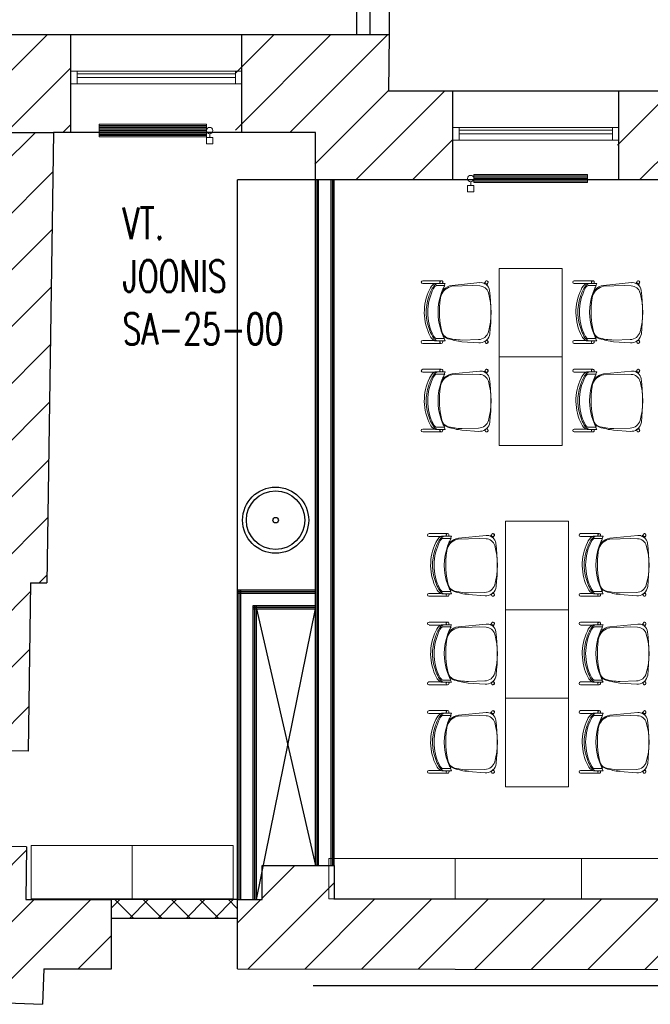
# Model space of a CAD drawing. Header units: millimetres. Extents: x 256092 to 341172, y 103077 to 145077.
# Tile 92 of 139: x 306695 to 311687, y 133204 to 140991. Entities that reach past the tile are written whole.
import ezdxf

# ---------------------------------------------------------------- set-up
doc = ezdxf.new("R2010")
doc.units = ezdxf.units.MM
for name, color, linetype, lineweight in [('2017_DIM', 5, 'Continuous', 25), ('2019_DIM', 1, 'Continuous', 25), ('Kergplokk_', 84, 'Continuous', 25), ('KIPSKARKASS', 5, 'Continuous', 25), ('MÖÖBEL', 30, 'Continuous', 18), ('SEINA VIIRUTUS', 8, 'Continuous', 18), ('UUS AVATÄIDE', 105, 'Continuous', 18)]:
    doc.layers.add(name, color=color, linetype=linetype, lineweight=lineweight)
for name, color, linetype in [('A8HTXT', 3, 'Continuous'), ('ABIJOON', 243, 'Continuous'), ('PIPE-H1-COMPONENT-', 7, 'Continuous'), ('SAN.TEHNIKA', 6, 'Continuous'), ('SEINAD', 7, 'Continuous')]:
    doc.layers.add(name, color=color, linetype=linetype)
doc.styles.add('2.5_RomanS', font='romans.shx', dxfattribs={"width": 0.7, "height": 2.5})
doc.linetypes.add('ZIGZAG', pattern='A,0.00254,-5.08,[131,ltypeshp.shx,S=5.08,R=0,X=-5.08,Y=0],-10.16,[131,ltypeshp.shx,S=5.08,R=180,X=5.08,Y=0],-5.08', length=20.32254)
pattern_1 = [(45, (-1047627.23, 105532.54), (-224.5064, 224.5064), [])]

# ---------------------------------------------------------------- blocks, each defined once
blk = doc.blocks.new('Chair-Guest-Leg-9to5_Seating-Mesh_Back-1260 - Armless-716973-1_ k sisustuse plaan')
at = {"layer": 'MÖÖBEL'}
for p, q in [((-276, 336.1), (-276, 174.7)), ((-250.7, 231.1), (-250.7, 336.1)), ((249.4, 336.3), (249.4, 232.9)), ((274.8, 174), (274.8, 336.3)), ((-252.6, 165.8), (-252.6, 221.9)), ((-233.4, 147.6), (-233.4, 216.3)), ((170.7, 167.3), (128.7, 177.1)), ((232.6, 216.5), (232.6, 148.3)), ((252.1, 164.7), (252.1, 223.5)), ((-252.6, 165.8), (-252.6, 137.5)), ((-252.6, 137.5), (-233.4, 147.6)), ((-233.4, 147.6), (-233.4, 142.6)), ((-202.9, 157.7), (-195, 152.5)), ((-170.2, 167.1), (-174.1, 169.6)), ((174.8, 170), (170.7, 167.3)), ((200.6, 156.2), (203.7, 158.2)), ((232.6, 144.1), (232.6, 148.3)), ((232.6, 148.3), (252.1, 138)), ((252.1, 138), (252.1, 164.7)), ((-234.8, 78.1), (-259.3, -166.4)), ((-227.3, 78.5), (-233.7, -105.6)), ((240.8, -155.9), (245, -10.3)), ((269.7, -157.5), (259.3, -9)), ((-233.7, -105.6), (-231.4, -165.4)), ((-253.2, -205.9), (-263.3, -211.9)), ((-239.2, -227.1), (-253.2, -205.9)), ((-250.1, -233.6), (-239.2, -227.1)), ((257.6, -209.4), (242, -229.6)), ((242, -229.6), (248.8, -233.6)), ((262, -211.9), (257.6, -209.4))]:
    blk.add_line(p, q, dxfattribs=at)
at = {"layer": 'MÖÖBEL', "flags": 128}
blk.add_lwpolyline([(274.4, -229.4), (274.5, -228.9), (274.6, -228.4), (274.7, -227.9), (274.7, -227.4), (274.8, -226.9), (274.8, -226.4), (274.8, -225.9), (274.8, -225.4), (274.7, -224.9), (274.6, -224.3), (274.6, -223.8)], dxfattribs=at)
at = {"layer": 'MÖÖBEL'}
for centre, radius, start, end in [((-263.4, 336.1), 12.6, 0, 180), ((262.1, 336.3), 12.7, 0, 180), ((-162.8, 180.8), 101.3, 109.88904, 150.21819), ((-37.5, -42.5), 339.6, 106.94957, 124.17878), ((0.8, -155.6), 447.3, 62.36912, 117.85986), ((0.8, -130.5), 452.3, 62.40069, 115.97654), ((0.3, -121.6), 426.4, 67.63855, 108.71248), ((61.2, -8.5), 299.1, 56.95406, 70.18289), ((165.5, 184.5), 96.8, 29.97078, 62.40069), ((-263.5, 172.4), 12.7, 30.85995, 178.6805), ((-263.5, 172.4), 12.8, 169.80876, 328.68156), ((-190.5, 186.1), 64.5, 125.84495, 164.15505), ((-234.3, 221.9), 18.3, 154, 180), ((-214, 212.4), 19.8, 155.29153, 168.70847), ((-192, 195.5), 47.3, 110.16706, 147.83294), ((-102.2, 55.5), 127.2, 110.60216, 169.58622), ((1, -295.5), 496.9, 69.52608, 110.62592), ((-123.1, 66.9), 110.7, 102.82987, 115.19049), ((-47.5, -265.3), 451.4, 97.87913, 102.82987), ((-5.3, -570.3), 759.2, 79.83982, 97.87913), ((175.5, 178.3), 70.5, 38.50435, 62.36912), ((187.3, 185.3), 67.8, 17.04594, 56.95406), ((226.2, 218.6), 5.69, 16.45607, 38.50435), ((201.4, 211.3), 31.6, 9.48011, 16.45607), ((224.3, 220), 28, 7.29845, 26.70155), ((262.1, 172.5), 12.7, 7.74534, 142.25466), ((262.2, 172.4), 12.7, 217.25678, 7.22901), ((-124.7, 67.1), 110.7, 129.44592, 174.28416), ((1, -295.5), 496.9, 114.22266, 118.14618), ((-80.9, -97.1), 282.4, 109.25908, 115.5895), ((-112.2, 49.7), 130.9, 116.32783, 128.70132), ((142.8, 50.8), 120.1, 61.24621, 76.64087), ((152.1, 90), 79.9, 25.40776, 76.64087), ((302.2, 439.8), 298.4, 244.72326, 250.72571), ((160.3, 91.5), 76.2, 16.95026, 58.02336), ((1, -295.5), 496.9, 62.22269, 65.92289), ((-250, -17.6), 495, 0.85318, 16.66322), ((-467, -99.6), 731.9, 7.1122, 16.95026), ((-181.4, -174.2), 78.2, 174.28416, 208.19781), ((-149, -162.2), 82.5, 182.20388, 254.35124), ((149, -153.3), 91.9, 285.62532, 358.36666), ((179.4, -163.8), 90.5, 325.13157, 4), ((-263.4, -226.3), 12.7, 95.66564, 284.33436), ((-263.4, -226.2), 12.7, 180, 186.02935), ((-262.9, -226.2), 12.7, 90, 270), ((-262.8, -226.2), 12.7, 89.71598, 98.01196), ((-259.8, -211.7), 3.51, 183.96492, 212.03508), ((-262.9, -226.2), 12.7, 269.80229, 90.19771), ((-262.8, -226.2), 12.7, 281.98804, 332.34929), ((-248.9, -230.9), 3, 204.52704, 245.47296), ((-181.4, -174.2), 78.2, 220.4118, 262.77912), ((7, 1313.2), 1577.5, 262.77912, 276.65828), ((1.4, 374.4), 639.9, 254.35124, 285.62532), ((179.4, -163.8), 90.5, 276.65828, 317.55756), ((261.5, -226.2), 12.7, 89.80229, 270.19771), ((247.5, -230.9), 3, 294.52704, 335.47296), ((261.5, -226.2), 12.7, 207.65071, 258.01196), ((262, -226.3), 12.7, 255.66564, 84.33436), ((258.4, -211.7), 3.51, 327.96492, 356.3217), ((261.5, -226.2), 12.7, 81.98804, 90.28402), ((261.5, -226.2), 12.7, 270, 90), ((262.1, -226.2), 12.7, 330, 84.63883)]:
    blk.add_arc(centre, radius, start, end, dxfattribs=at)
for centre, major_axis, start_param, end_param in [((-256.7, -222.8), (-6.6, 10.9), 5.680208, 6.301319), ((-256.7, -222.8), (-6.6, 10.9), 3.159727, 3.807606), ((255.4, -222.8), (6.6, 10.9), 2.475579, 3.123459), ((255.4, -222.8), (6.6, 10.9), 6.265051, 6.886162)]:
    blk.add_ellipse(centre, major_axis=major_axis, ratio=0.063399, start_param=start_param, end_param=end_param, dxfattribs=at)
blk = doc.blocks.new('*U156')
at = {"layer": 'PIPE-H1-COMPONENT-', "color": 1, "linetype": 'Continuous', "lineweight": 9}
for p, q in [((1742137.6, -1009.2, 650), (1742987.6, -1009.2, 650)), ((1742137.6, -1110.2, 650), (1742137.6, -1009.2, 650)), ((1742987.6, -1009.2, 650), (1742987.6, -1110.2, 650)), ((1742137.6, -1019.3, 650), (1742987.6, -1019.3, 650)), ((1742137.6, -1029.4, 650), (1742987.6, -1029.4, 650)), ((1742137.6, -1039.5, 650), (1742987.6, -1039.5, 650)), ((1742137.6, -1049.6, 650), (1742987.6, -1049.6, 650)), ((1742137.6, -1059.7, 650), (1742987.6, -1059.7, 650)), ((1742137.6, -1069.8, 650), (1742987.6, -1069.8, 650)), ((1742137.6, -1079.9, 650), (1742987.6, -1079.9, 650)), ((1742137.6, -1090, 650), (1742987.6, -1090, 650)), ((1743012.6, -1084.7, 617.5), (1743012.6, -1114.7, 617.5)), ((1742137.6, -1100.1, 650), (1742987.6, -1100.1, 650)), ((1742987.6, -1110.2, 650), (1742137.6, -1110.2, 650)), ((1742987.6, -1114.7, 617.5), (1742987.6, -1164.7, 617.5)), ((1743037.6, -1114.7, 617.5), (1743037.6, -1164.7, 617.5))]:
    blk.add_line(p, q, dxfattribs=at)
at = {"layer": 'PIPE-H1-COMPONENT-', "color": 7, "linetype": 'Continuous', "lineweight": 9}
blk.add_circle((1743012.6, -1059.7, 617.5), 25, dxfattribs=at)
at = {"layer": 'PIPE-H1-COMPONENT-', "color": 1, "linetype": 'Continuous', "lineweight": 9, "extrusion": (0, -1, 0)}
for centre in [(1743012.6, -1114.7, 617.5), (1743012.6, -1164.7, 617.5)]:
    blk.add_ellipse(centre, major_axis=(25, 0), ratio=1, start_param=0, end_param=3.141593, dxfattribs=at)
blk = doc.blocks.new('*U158')
at = {"layer": 'PIPE-H1-COMPONENT-', "color": 1, "linetype": 'Continuous', "lineweight": 9}
for p, q in [((1745079.1, -1463.6, 617.5), (1745079.1, -1493.6, 617.5)), ((1745104.1, -1407.1, 650), (1746004.1, -1407.1, 650)), ((1745104.1, -1470.1, 650), (1745104.1, -1407.1, 650)), ((1745104.1, -1417.6, 650), (1746004.1, -1417.6, 650)), ((1745104.1, -1428.1, 650), (1746004.1, -1428.1, 650)), ((1745104.1, -1438.6, 650), (1746004.1, -1438.6, 650)), ((1745104.1, -1449.1, 650), (1746004.1, -1449.1, 650)), ((1745104.1, -1459.6, 650), (1746004.1, -1459.6, 650)), ((1746004.1, -1470.1, 650), (1745104.1, -1470.1, 650)), ((1746004.1, -1407.1, 650), (1746004.1, -1470.1, 650)), ((1745054.1, -1493.6, 617.5), (1745054.1, -1543.6, 617.5)), ((1745104.1, -1493.6, 617.5), (1745104.1, -1543.6, 617.5))]:
    blk.add_line(p, q, dxfattribs=at)
at = {"layer": 'PIPE-H1-COMPONENT-', "color": 7, "linetype": 'Continuous', "lineweight": 9}
blk.add_circle((1745079.1, -1438.6, 617.5), 25, dxfattribs=at)
at = {"layer": 'PIPE-H1-COMPONENT-', "color": 1, "linetype": 'Continuous', "lineweight": 9, "extrusion": (0, -1, 0)}
for centre in [(1745079.1, -1493.6, 617.5), (1745079.1, -1543.6, 617.5)]:
    blk.add_ellipse(centre, major_axis=(25, 0), ratio=1, start_param=0, end_param=3.141593, dxfattribs=at)

msp = doc.modelspace()

# ---------------------------------------------------------------- hatches: boundary and pattern name
at = {"layer": 'Kergplokk_'}
h = msp.add_hatch(dxfattribs=at)
h.set_pattern_fill('ANSI37', color=256, scale=50)
h.set_pattern_definition([(45, (-1434813.64, 141084.5), (-112.253202, 112.253202), []), (135, (-1434813.64, 141084.5), (-112.253202, -112.253202), [])])
h.paths.add_polyline_path([(308412.3, 134032.2), (307422.5, 134033.1), (307422.3, 133883.1), (308418.6, 133882.2)])
at = {"layer": 'SEINA VIIRUTUS'}
h = msp.add_hatch(dxfattribs=at)
h.set_pattern_fill('ANSI31', color=256, scale=100)
h.set_pattern_definition(pattern_1)
h.paths.add_polyline_path([(307099.5, 140872), (306098.9, 140872.1), (306098.8, 140100.1), (306545.6, 140100), (306962.1, 140100), (307099.4, 140100)])
h = msp.add_hatch(dxfattribs=at)
h.set_pattern_fill('ANSI31', color=256, scale=100)
h.set_pattern_definition(pattern_1)
h.paths.add_polyline_path([(309029.6, 139723.8), (310124.2, 139723.7), (310124.2, 140425.7), (309613.9, 140425.7), (309620.9, 140871.6), (308403.3, 140871.8), (308403.2, 140099.8), (309035.6, 140099.7)])
h = msp.add_hatch(dxfattribs=at)
h.set_pattern_fill('ANSI31', color=256, scale=100)
h.set_pattern_definition(pattern_1)
h.paths.add_polyline_path([(311428, 139723.4), (312411.2, 139723.3), (312411.3, 140425.4), (311428.1, 140425.5)])
h = msp.add_hatch(dxfattribs=at)
h.set_pattern_fill('ANSI31', color=256, scale=100)
h.set_pattern_definition([(45, (-1434813.64, 141084.5), (-224.506403, 224.506403), [])])
h.paths.add_polyline_path([(306475.5, 135210), (306761, 135205.9), (306780.1, 136537.6), (306911.1, 136537.6), (306962.1, 140100), (306545.6, 140100)])
h = msp.add_hatch(dxfattribs=at)
h.set_pattern_fill('ANSI31', color=256, scale=100)
h.set_pattern_definition(pattern_1)
h.paths.add_polyline_path([(306191, 133563.3), (306192.9, 133318.5), (306433.2, 133323.8), (306429.4, 133220.1), (306876.2, 133203.8), (306886.5, 133484.9), (307421.9, 133484.4), (307422.5, 134033.1), (306744.2, 134033.8), (306750.1, 134449.9), (306467.3, 134454), (306451.9, 133569)])
h = msp.add_hatch(dxfattribs=at)
h.set_pattern_fill('ANSI31', color=256, scale=100)
h.set_pattern_definition(pattern_1)
h.paths.add_polyline_path([(314333.6, 134031.3), (309185.3, 134037.5), (309185.5, 134302.9), (308955.5, 134303.5), (308944.2, 134301.9), (308613.2, 134301.9), (308613.2, 134032), (308418.8, 134032.2), (308418.2, 133483.4), (314333, 133477.6)])

# ---------------------------------------------------------------- linework, layer by layer
at = {"layer": '2017_DIM'}
for p in [(308418.8, 136482.7), (309034.5, 139723.7)]:
    msp.add_line(p, (308418.8, 139723.7), dxfattribs=at)
at = {"layer": '2019_DIM', "color": 172, "linetype": 'ZIGZAG', "lineweight": 30, "ltscale": 20}
msp.add_line((314099.7, 133349.8), (309016.9, 133349.8), dxfattribs=at)
at = {"layer": 'ABIJOON'}
for p, q in [((308568.8, 134032), (309035.5, 136332.7)), ((308568.8, 136332.7), (309035.5, 134301.7))]:
    msp.add_line(p, q, dxfattribs=at)
at = {"layer": 'Kergplokk_'}
for p, q in [((308418.8, 134032.2), (307422.5, 134033.1)), ((308418.6, 133882.2), (307422.3, 133883.1))]:
    msp.add_line(p, q, dxfattribs=at)
at = {"layer": 'KIPSKARKASS'}
for p, q in [((309035.5, 134301.7), (309035.5, 139723.8)), ((309048.5, 134301.8), (309048.5, 139723.9)), ((309061.5, 134301.9), (309061.5, 139724)), ((309159.5, 134302.7), (309159.5, 139724.8)), ((309172.5, 134302.8), (309172.5, 139724.9)), ((309185.5, 134302.9), (309185.5, 139725)), ((308418.8, 134032.2), (308418.8, 136482.7)), ((308418.8, 136482.7), (309035.5, 136482.7)), ((308418.8, 136469.7), (309035.5, 136469.7)), ((308418.8, 136456.7), (309035.5, 136456.7)), ((308431.8, 134032.1), (308431.8, 136482.7)), ((308444.8, 134032.1), (308444.8, 136482.7)), ((308542.8, 134032), (308542.8, 136358.7)), ((308542.8, 136358.7), (309035.5, 136358.7)), ((308555.8, 134032), (308555.8, 136358.7)), ((308568.8, 134032), (308568.8, 136358.7)), ((308542.8, 136345.7), (309035.5, 136345.7)), ((308542.8, 136332.7), (309035.5, 136332.7))]:
    msp.add_line(p, q, dxfattribs=at)
at = {"layer": 'MÖÖBEL'}
for points in [[(310490, 139023.8), (310490, 138323.8), (310990, 138323.8), (310990, 139023.8)], [(310490, 138323.8), (310490, 137623.8), (310990, 137623.8), (310990, 138323.8)], [(310540, 137023.9), (310540, 136323.9), (311040, 136323.9), (311040, 137023.9)], [(310540, 136323.9), (310540, 135623.9), (311040, 135623.9), (311040, 136323.9)], [(310540, 135623.9), (310540, 134923.9), (311040, 134923.9), (311040, 135623.9)], [(306785.1, 134039.2), (307585.1, 134039.2), (307585.1, 134459.2), (306785.1, 134459.2)], [(307585.1, 134039.2), (308385.1, 134039.2), (308385.1, 134459.2), (307585.1, 134459.2)], [(310141.3, 134036.9), (310141.3, 134356.9), (309141.3, 134356.9), (309141.3, 134036.9)], [(311141.3, 134036.9), (311141.3, 134356.9), (310141.3, 134356.9), (310141.3, 134036.9)], [(312141.3, 134036.9), (312141.3, 134356.9), (311141.3, 134356.9), (311141.3, 134036.9)]]:
    msp.add_lwpolyline(points, close=True, dxfattribs=at)
at = {"layer": 'SAN.TEHNIKA'}
for radius in [261.7, 231.7, 21.7]:
    msp.add_circle((308720.8, 137032.7), radius, dxfattribs=at)
at = {"layer": 'SEINAD'}
for p, q in [((309620.9, 143522.5), (309620.9, 140871.6)), ((309360.8, 143014.7), (309360.8, 140871.7)), ((309465.4, 143014.7), (309465.4, 140871.6)), ((309620.9, 140871.6), (303800.3, 140872.4)), ((307099.4, 140100), (307099.5, 140872)), ((308453.2, 140099.8), (308453.3, 140871.8)), ((309620.9, 140871.6), (309613.9, 140425.7)), ((330541.6, 140423), (309613.9, 140425.7)), ((310124.2, 139723.7), (310124.2, 140425.7)), ((311438, 139723.5), (311438.1, 140425.5)), ((306545.6, 140100), (306962.1, 140100)), ((306962.1, 140100), (306911.1, 136537.6)), ((309035.6, 140099.7), (306962.1, 140100)), ((309035.5, 139723.8), (309035.6, 140099.7)), ((316150.5, 139722.9), (309035.5, 139723.7)), ((306780.1, 136537.6), (306761, 135205.9)), ((306780.1, 136537.6), (306911.1, 136537.6)), ((306761, 135205.9), (306475.5, 135210)), ((306750.1, 134449.9), (306464.6, 134454)), ((306750.1, 134449.9), (306744.2, 134033.8)), ((308613.2, 134301.9), (309185.5, 134302.9)), ((308613.2, 134032), (308613.2, 134301.9)), ((309185.5, 134302.9), (309185.3, 134037.5)), ((306744.2, 134033.8), (307422.5, 134033.1)), ((307421.9, 133484.4), (307422.5, 134033.1)), ((308418.2, 133483.4), (308418.8, 134032.2)), ((308418.8, 134032.2), (308613.2, 134032)), ((309181.3, 134037.5), (314333.6, 134031.3)), ((306886.5, 133484.9), (306876.2, 133203.8)), ((306886.5, 133484.9), (307421.9, 133484.4)), ((308418.2, 133483.4), (314333, 133477.6)), ((306429.4, 133220.1), (306876.2, 133203.8))]:
    msp.add_line(p, q, dxfattribs=at)
at = {"layer": 'UUS AVATÄIDE'}
for p, q in [((307099.5, 140584.3), (308403.3, 140584.3, 0)), ((307099.5, 140534.3, 0), (307099.5, 140564.3, 0)), ((307149.5, 140564.3, 0), (308403.3, 140564.3, 0)), ((307149.5, 140534.3, 0), (307149.5, 140564.3, 0)), ((308403.3, 140484.3, 0), (308403.3, 140584.3, 0)), ((308403.3, 140584.3, 0), (308453.3, 140584.3, 0)), ((308453.3, 140584.3, 0), (308403.3, 140584.3, 0)), ((308403.3, 140564.3, 0), (308403.3, 140534.3, 0)), ((308403.3, 140534.3, 0), (307149.5, 140534.3, 0)), ((307099.5, 140484.3, 0), (308453.3, 140484.3, 0)), ((308453.3, 140484.3), (308403.3, 140484.3, 0)), ((310124.2, 140138), (311388, 140138)), ((310124.2, 140088, 0), (310124.2, 140118, 0)), ((310174.2, 140118, 0), (311388, 140118)), ((310174.2, 140088, 0), (310174.2, 140118, 0)), ((311388, 140038), (311388, 140138)), ((311388, 140138), (311438, 140138)), ((311438, 140138), (311388, 140138)), ((311388, 140118), (311388, 140088)), ((310124.2, 140038, 0), (311438, 140038, 0)), ((311388, 140088), (310174.2, 140088, 0)), ((311438, 140038, 0), (311388, 140038, 0))]:
    msp.add_line(p, q, dxfattribs=at)
at = {"layer": 'UUS AVATÄIDE', "extrusion": (0, 0, -1)}
for p, q in [((307099.5, 140484.3, 0), (307099.5, 140584.3, 0)), ((307099.5, 140584.3, 0), (307149.5, 140584.3, 0)), ((307099.5, 140584.3, 0), (307099.5, 140484.3, 0)), ((307149.5, 140584.3, 0), (307149.5, 140484.3, 0)), ((308403.3, 140484.3, 0), (308403.3, 140584.3, 0)), ((308453.3, 140584.3, 0), (308453.3, 140484.3, 0)), ((307149.5, 140484.3, 0), (307099.5, 140484.3, 0)), ((310124.2, 140038, 0), (310124.2, 140138, 0)), ((310124.2, 140138, 0), (310174.2, 140138, 0)), ((310124.2, 140138, 0), (310124.2, 140038, 0)), ((310174.2, 140138, 0), (310174.2, 140038, 0)), ((311388, 140038, 0), (311388, 140138, 0)), ((311438, 140138), (311438, 140038)), ((310174.2, 140038, 0), (310124.2, 140038, 0))]:
    msp.add_line(p, q, dxfattribs=at)

# ---------------------------------------------------------------- block references
at = {"layer": 'MÖÖBEL', "xscale": -0.9, "yscale": 0.9, "zscale": 0.9, "rotation": 90}
for p in [(310187.5, 138678), (311387.5, 138678), (310187.5, 137978), (311387.5, 137978), (310237.5, 136678.1), (311437.5, 136678.1), (310237.5, 135978.1), (311437.5, 135978.1), (310237.5, 135278.1), (311437.5, 135278.1)]:
    msp.add_blockref('Chair-Guest-Leg-9to5_Seating-Mesh_Back-1260 - Armless-716973-1_ k sisustuse plaan', p, dxfattribs=at)
at = {"layer": 'PIPE-H1-COMPONENT-'}
for name, p in [('*U156', (-1434813.6, 141174.1, -650)), ('*U158', (-1434813.6, 141173.3, -650))]:
    msp.add_blockref(name, p, dxfattribs=at)

# ---------------------------------------------------------------- texts
at = {"layer": 'A8HTXT', "color": 1, "insert": (307509.1, 139504.9), "char_height": 250, "attachment_point": 1, "style": '2.5_RomanS'}
msp.add_mtext_dynamic_manual_height_columns('VT. JOONIS  SA-25-00', width=864.804, gutter_width=12.5, heights=[0], dxfattribs=at)

doc.saveas('drawing.dxf')
